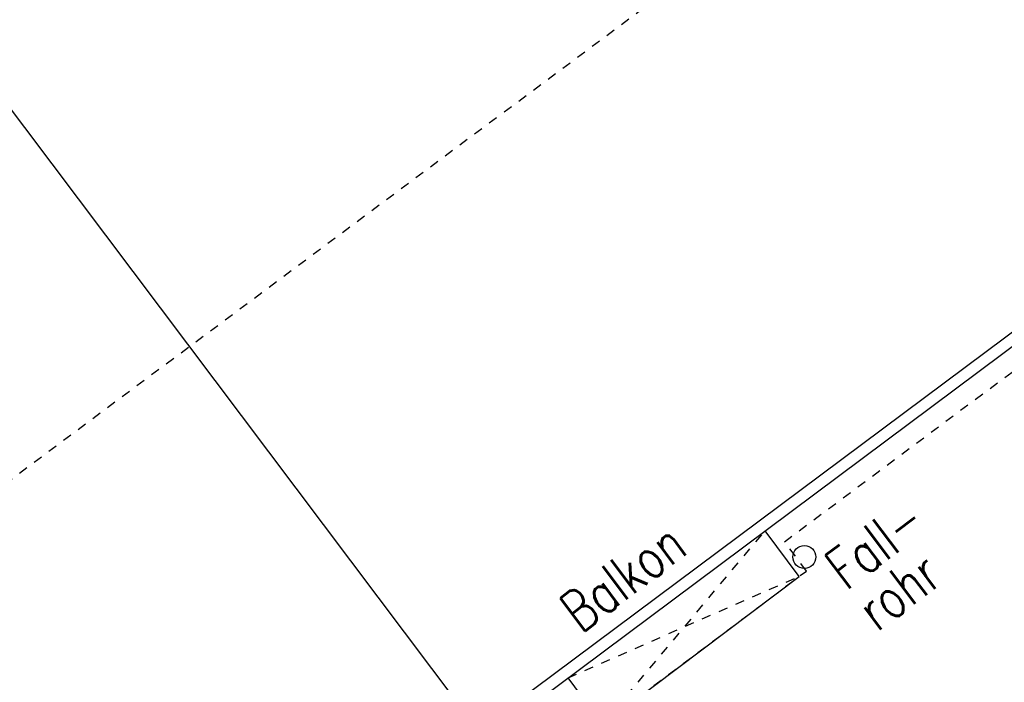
# Model space of a CAD drawing. Header units: metres. Extents: x 2 to 485, y 6 to 594.
# Tile 108 of 176: x 295 to 306, y 282 to 289. Entities that reach past the tile are written whole.
import ezdxf

# ---------------------------------------------------------------- set-up
doc = ezdxf.new("R2010")
doc.units = ezdxf.units.M
doc.header["$LTSCALE"] = 0.0125
doc.linetypes.add('260241_A_bea$0$GESTRICHELTX2', pattern=[0.7, 0.5, -0.2])
doc.linetypes.add('260241_A_bea$0$PUNKTIERT', pattern=[0.2, 0, -0.2])
for name, color, linetype in [('260241_A_bea$0$B10_GEBAEUDE', 1, 'Continuous'), ('260241_A_bea$0$B13_GEB_ZUBEHOER', 12, 'Continuous'), ('260241_A_bea$0$B14_GEB_ZUB_GESTR', 12, 'Continuous'), ('260241_A_bea$0$B15_GEB_TXT', 12, 'Continuous'), ('260241_A_bea$0$B25_EINFASS_GEPKT', 7, '260241_A_bea$0$PUNKTIERT'), ('260241_A_bea$0$B34_ZUBEHOER_1', 6, 'Continuous')]:
    doc.layers.add(name, color=color, linetype=linetype)
doc.styles.add('260241_A_bea$0$ROMANS', font='ROMANS')

msp = doc.modelspace()

# ---------------------------------------------------------------- linework, layer by layer
at = {"color": 252}
msp.add_ellipse((304.035, 283.404), major_axis=(0.0884, 0.0884), ratio=1, start_param=5.497787, end_param=11.780972, dxfattribs=at)
at = {"layer": '260241_A_bea$0$B10_GEBAEUDE', "color": 7, "linetype": 'Continuous'}
for p, q in [((300.551, 281.412), (294.088, 289.995)), ((275.378, 262.796), (311.563, 289.783))]:
    msp.add_line(p, q, dxfattribs=at)
at = {"layer": '260241_A_bea$0$B13_GEB_ZUBEHOER', "color": 7, "linetype": 'Continuous'}
for p, q in [((275.346, 262.622), (311.745, 289.756)), ((303.977, 283.191), (303.606, 283.689)), ((301.833, 281.578), (303.977, 283.191)), ((301.833, 281.578), (301.454, 282.085))]:
    msp.add_line(p, q, dxfattribs=at)
at = {"layer": '260241_A_bea$0$B14_GEB_ZUB_GESTR', "color": 7, "linetype": '260241_A_bea$0$GESTRICHELTX2'}
for p, q in [((304.202, 290.83), (275.422, 269.38)), ((301.833, 281.578), (303.606, 283.689)), ((301.454, 282.085), (303.977, 283.191))]:
    msp.add_line(p, q, dxfattribs=at)
at = {"layer": '260241_A_bea$0$B25_EINFASS_GEPKT', "color": 7, "linetype": '260241_A_bea$0$PUNKTIERT', "ltscale": 0.5}
for p, q in [((303.818, 283.571), (308.623, 287.154)), ((304.057, 283.251), (303.818, 283.571)), ((301.752, 281.519), (304.057, 283.251))]:
    msp.add_line(p, q, dxfattribs=at)

# ---------------------------------------------------------------- texts
at = {"layer": '260241_A_bea$0$B15_GEB_TXT', "color": 7, "style": '260241_A_bea$0$ROMANS', "width": 0.75}
msp.add_text('Balkon', height=0.45, rotation=36.9665, dxfattribs=at).set_placement((301.594, 282.561))
at = {"layer": '260241_A_bea$0$B34_ZUBEHOER_1', "color": 252, "style": '260241_A_bea$0$ROMANS', "width": 0.75}
for s, p in [('Fall-', (304.491, 283.029)), ('rohr', (304.828, 282.579))]:
    msp.add_text(s, height=0.45, rotation=36.9097, dxfattribs=at).set_placement(p)

doc.saveas('drawing.dxf')
